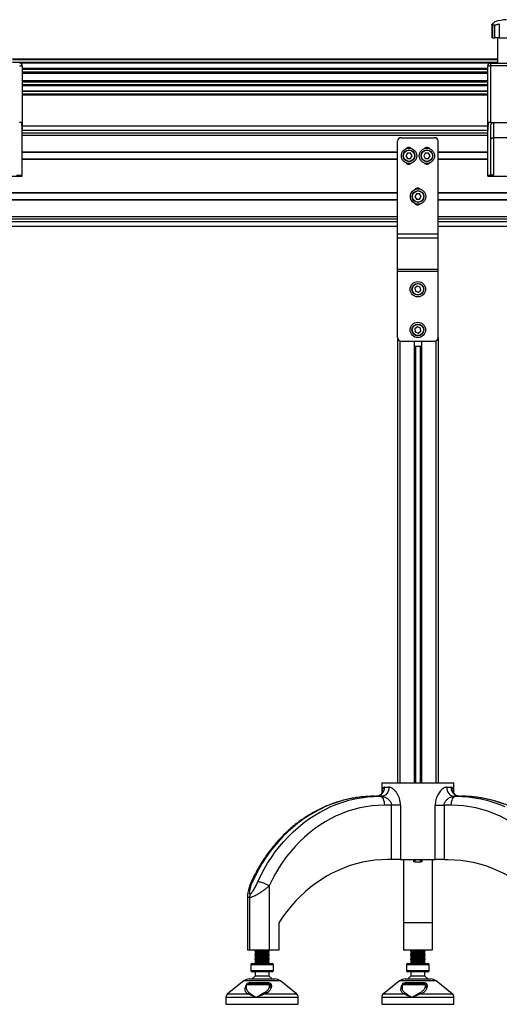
# Model space of a CAD drawing. Header units: millimetres. Extents: x 0 to 420, y 0 to 297.
# Tile 34 of 39: x 328 to 354, y 193 to 247. Entities that reach past the tile are written whole.
import ezdxf

# ---------------------------------------------------------------- set-up
doc = ezdxf.new("R2010")
doc.units = ezdxf.units.MM

msp = doc.modelspace()

# ---------------------------------------------------------------- linework, layer by layer
at = {"color": 7, "linetype": 'Continuous', "lineweight": 25}
for p, q in [((353.87218, 247.08979), (353.87218, 246.36829)), ((354.29221, 247.13442), (354.29221, 246.36829)), ((354.05191, 247.06685), (353.91948, 247.06685)), ((353.91948, 247.06685), (353.91948, 246.36829)), ((354.05191, 246.36829), (354.05191, 247.06685)), ((353.91948, 246.36829), (353.87218, 246.36829)), ((353.91948, 246.36829), (354.05191, 246.36829)), ((354.29221, 246.36829), (354.05191, 246.36829)), ((354.19635, 246.36829), (354.19635, 244.96829)), ((354.29221, 246.36829), (355.26465, 246.36829)), ((354.19635, 245.19329), (327.36051, 245.19329)), ((354.19635, 245.14329), (327.36051, 245.14329)), ((354.19635, 244.99329), (327.36051, 244.99329)), ((353.79119, 244.96779), (327.76567, 244.96779)), ((353.80343, 244.96829), (353.80343, 244.81829)), ((353.80343, 244.96829), (355.75343, 244.96829)), ((327.75343, 244.81829), (327.90343, 244.81829)), ((327.90343, 244.81829), (327.90343, 241.25464)), ((353.65343, 244.67328), (327.90343, 244.67328)), ((353.65343, 244.61527), (327.90343, 244.61527)), ((353.65343, 244.46584), (327.90343, 244.46584)), ((353.65343, 244.39829), (327.90343, 244.39829)), ((353.65343, 241.25464), (353.65343, 244.81829)), ((353.65343, 244.81829), (353.80343, 244.81829)), ((353.80343, 244.81829), (353.80343, 241.6788)), ((355.75343, 244.81829), (353.80343, 244.81829)), ((353.65343, 243.98829), (327.90343, 243.98829)), ((353.65343, 243.92074), (327.90343, 243.92074)), ((353.65343, 243.77131), (327.90343, 243.77131)), ((353.65343, 243.7133), (327.90343, 243.7133)), ((353.65343, 243.41879), (327.90343, 243.41879)), ((353.65343, 243.39329), (327.90343, 243.39329)), ((353.65343, 243.24329), (327.90343, 243.24329)), ((353.65343, 243.19329), (327.90343, 243.19329)), ((327.86523, 241.6788), (327.75343, 241.6788)), ((353.80343, 241.6788), (353.69163, 241.6788)), ((353.80343, 241.6788), (355.75343, 241.6788)), ((353.97843, 241.6788), (353.97843, 240.8454)), ((353.65343, 241.48329), (327.90343, 241.48329)), ((327.90343, 238.76829), (327.90343, 241.25464)), ((353.65343, 241.24329), (327.90343, 241.24329)), ((353.65343, 241.09329), (327.90343, 241.09329)), ((353.65343, 238.76829), (353.65343, 241.25464)), ((353.82843, 238.77151), (353.82843, 241.5288)), ((353.65343, 240.96829), (327.90343, 240.96829)), ((348.65968, 235.53042), (348.65968, 240.64329)), ((348.85968, 240.84329), (350.70968, 240.84329)), ((350.90968, 235.53042), (350.90968, 240.64329)), ((355.57843, 240.8454), (353.97843, 240.8454)), ((353.97843, 240.8454), (353.97843, 238.76829)), ((348.65968, 240.05079), (327.90343, 240.05079)), ((348.65968, 240.02829), (327.90343, 240.02829)), ((353.65343, 240.05079), (350.90968, 240.05079)), ((353.65343, 240.02829), (350.90968, 240.02829)), ((348.65968, 239.65829), (327.90343, 239.65829)), ((348.65968, 239.63579), (327.90343, 239.63579)), ((348.65968, 239.63579), (327.90343, 239.63579)), ((349.21058, 239.99329), (349.12397, 239.84329)), ((349.12397, 239.84329), (349.21058, 239.69329)), ((349.38378, 239.99329), (349.21058, 239.99329)), ((349.21058, 239.69329), (349.38378, 239.69329)), ((349.47038, 239.84329), (349.38378, 239.99329)), ((349.38378, 239.69329), (349.47038, 239.84329)), ((350.19808, 239.99329), (350.11147, 239.84329)), ((350.11147, 239.84329), (350.19808, 239.69329)), ((350.37128, 239.99329), (350.19808, 239.99329)), ((350.19808, 239.69329), (350.37128, 239.69329)), ((350.45788, 239.84329), (350.37128, 239.99329)), ((350.37128, 239.69329), (350.45788, 239.84329)), ((353.65343, 239.65829), (350.90968, 239.65829)), ((353.65343, 239.63579), (350.90968, 239.63579)), ((353.65343, 239.63579), (350.90968, 239.63579)), ((325.65343, 238.71829), (327.90343, 238.71829)), ((327.57843, 238.76829), (327.90343, 238.76829)), ((327.90343, 238.71829), (327.90343, 238.76829)), ((353.65343, 238.76829), (353.97843, 238.76829)), ((353.65343, 238.71829), (353.65343, 238.76829)), ((353.65343, 238.71829), (355.90343, 238.71829)), ((348.65968, 237.80079), (304.90968, 237.80079)), ((348.65968, 237.77829), (304.90968, 237.77829)), ((348.65968, 237.40829), (304.90968, 237.40829)), ((348.65968, 237.38579), (304.90968, 237.38579)), ((349.71058, 237.74329), (349.62397, 237.59329)), ((349.62397, 237.59329), (349.71058, 237.44329)), ((349.88378, 237.74329), (349.71058, 237.74329)), ((349.71058, 237.44329), (349.88378, 237.44329)), ((349.97038, 237.59329), (349.88378, 237.74329)), ((349.88378, 237.44329), (349.97038, 237.59329)), ((359.77843, 237.80079), (350.90968, 237.80079)), ((357.33622, 237.77829), (350.90968, 237.77829)), ((357.33622, 237.40829), (350.90968, 237.40829)), ((359.77843, 237.38579), (350.90968, 237.38579)), ((348.65968, 236.46829), (304.90968, 236.46829)), ((348.65968, 236.34329), (304.90968, 236.34329)), ((348.65968, 236.19329), (304.90968, 236.19329)), ((359.77843, 236.46829), (350.90968, 236.46829)), ((359.77843, 236.34329), (350.90968, 236.34329)), ((359.77843, 236.19329), (350.90968, 236.19329)), ((304.90968, 235.95329), (348.65968, 235.95329)), ((350.90968, 235.95329), (359.77843, 235.95329)), ((348.65968, 235.53042), (350.90968, 235.53042)), ((348.65968, 235.31829), (348.65968, 235.53042)), ((348.65968, 235.31829), (350.90968, 235.31829)), ((348.65968, 233.57509), (348.65968, 235.31829)), ((350.90968, 235.31829), (350.90968, 235.53042)), ((350.90968, 233.57509), (350.90968, 235.31829)), ((348.65968, 233.57509), (350.90968, 233.57509)), ((348.65968, 233.46903), (348.65968, 233.57509)), ((350.90968, 233.46903), (350.90968, 233.57509)), ((348.65968, 233.46903), (350.90968, 233.46903)), ((348.65968, 229.79329), (348.65968, 233.46903)), ((350.90968, 229.79329), (350.90968, 233.46903)), ((349.75541, 232.63901), (349.6222, 232.5283)), ((349.6222, 232.5283), (349.65147, 232.35759)), ((349.91789, 232.579), (349.75541, 232.63901)), ((349.81395, 232.29758), (349.94716, 232.40828)), ((349.94716, 232.40828), (349.91789, 232.579)), ((349.65147, 232.35759), (349.81395, 232.29758)), ((349.76605, 230.39049), (349.62623, 230.28826)), ((349.62623, 230.28826), (349.64487, 230.11606)), ((349.92449, 230.32053), (349.76605, 230.39049)), ((349.94312, 230.14833), (349.92449, 230.32053)), ((348.65968, 229.79329), (348.65968, 205.19479)), ((349.64487, 230.11606), (349.80331, 230.04609)), ((349.80331, 230.04609), (349.94312, 230.14833)), ((350.90968, 229.79329), (350.90968, 205.19479)), ((348.78468, 229.60789), (348.78468, 205.19479)), ((348.85968, 229.59329), (350.70968, 229.59329)), ((349.57718, 229.59329), (349.57718, 205.19479)), ((349.57718, 229.31829), (349.99218, 229.31829)), ((349.63138, 229.31829), (349.63138, 205.19479)), ((349.66008, 229.31829), (349.66008, 205.19479)), ((349.90927, 229.31829), (349.90927, 205.19479)), ((349.93798, 229.31829), (349.93798, 205.19479)), ((349.99218, 229.59329), (349.99218, 205.19479)), ((350.78468, 229.60789), (350.78468, 205.19479)), ((347.78468, 205.19479), (347.78468, 204.60446)), ((347.78468, 205.19479), (351.78468, 205.19479)), ((351.78468, 204.60416), (351.78468, 205.19479)), ((347.94514, 204.94479), (348.18514, 204.94479)), ((351.38421, 204.94479), (351.62421, 204.94479)), ((347.38301, 204.44479), (347.68301, 204.44479)), ((347.68301, 204.44479), (347.78526, 204.44479)), ((351.7841, 204.44479), (351.88634, 204.44479)), ((351.88634, 204.44479), (352.18634, 204.44479)), ((348.33535, 203.94479), (347.93301, 203.94479)), ((348.33535, 200.94479), (348.33535, 203.94479)), ((348.82522, 203.94479), (348.33535, 203.94479)), ((348.82522, 203.94479), (348.82522, 200.94479)), ((350.74414, 200.94479), (350.74414, 203.94479)), ((350.74414, 203.94479), (351.234, 203.94479)), ((351.234, 203.94479), (351.234, 200.94479)), ((351.63634, 203.94479), (351.234, 203.94479)), ((348.33535, 200.94479), (348.10622, 200.94479)), ((348.82522, 200.94479), (348.33535, 200.94479)), ((348.82522, 200.94479), (350.74414, 200.94479)), ((348.98468, 200.94479), (348.98468, 197.44479)), ((349.65968, 200.94479), (349.65968, 200.88433)), ((349.90968, 200.88433), (349.90968, 200.94479)), ((350.58468, 200.94479), (350.58468, 197.44479)), ((351.234, 200.94479), (350.74414, 200.94479)), ((351.234, 200.94479), (351.46314, 200.94479)), ((341.56773, 199.48721), (341.56773, 195.94479)), ((340.36773, 198.94125), (340.36773, 195.94479)), ((340.47491, 198.84625), (340.47491, 195.94479)), ((342.08734, 197.44479), (342.08734, 195.94479)), ((350.58468, 197.44479), (348.98468, 197.44479)), ((348.98468, 197.44479), (348.98468, 195.94479)), ((350.58468, 197.44479), (350.58468, 195.94479)), ((340.47491, 195.94479), (340.36773, 195.94479)), ((341.56773, 195.94479), (340.47491, 195.94479)), ((340.76773, 195.94479), (340.83641, 195.91979)), ((340.83641, 195.91979), (340.76773, 195.89479)), ((340.83641, 195.91979), (341.49451, 195.91979)), ((341.49451, 195.91979), (341.49904, 195.91979)), ((341.49904, 195.91979), (341.56773, 195.94479)), ((341.56773, 195.89479), (341.49904, 195.91979)), ((342.08734, 195.94479), (341.56773, 195.94479)), ((350.58468, 195.94479), (348.98468, 195.94479)), ((349.38468, 195.94479), (349.45337, 195.91979)), ((349.45337, 195.91979), (349.38468, 195.89479)), ((349.45337, 195.91979), (350.11147, 195.91979)), ((350.11147, 195.91979), (350.11599, 195.91979)), ((350.11599, 195.91979), (350.18468, 195.94479)), ((350.18468, 195.89479), (350.11599, 195.91979)), ((340.76773, 195.89479), (340.76773, 195.88479)), ((340.76773, 195.89479), (341.56226, 195.89479)), ((340.76773, 195.88479), (340.83641, 195.85979)), ((340.76773, 195.88479), (341.56226, 195.88479)), ((340.83641, 195.85979), (340.76773, 195.83479)), ((340.76773, 195.83479), (340.76773, 195.82479)), ((340.76773, 195.83479), (341.56226, 195.83479)), ((340.76773, 195.82479), (340.83641, 195.79979)), ((340.76773, 195.82479), (341.56226, 195.82479)), ((340.83641, 195.79979), (340.76773, 195.77479)), ((340.76773, 195.77479), (340.76773, 195.76479)), ((340.76773, 195.77479), (341.56226, 195.77479)), ((340.76773, 195.76479), (340.83641, 195.73979)), ((340.76773, 195.76479), (341.56226, 195.76479)), ((340.83641, 195.73979), (340.76773, 195.71479)), ((340.76773, 195.71479), (340.76773, 195.70479)), ((340.76773, 195.71479), (341.56226, 195.71479)), ((340.76773, 195.70479), (340.83641, 195.67979)), ((340.76773, 195.70479), (341.56226, 195.70479)), ((340.83641, 195.67979), (340.76773, 195.65479)), ((340.76773, 195.65479), (340.76773, 195.64479)), ((340.76773, 195.65479), (341.56226, 195.65479)), ((340.76773, 195.64479), (340.83641, 195.61979)), ((340.76773, 195.64479), (341.56226, 195.64479)), ((340.83641, 195.61979), (340.76773, 195.59479)), ((340.76773, 195.59479), (340.76773, 195.58479)), ((340.76773, 195.59479), (341.56226, 195.59479)), ((340.76773, 195.58479), (340.83641, 195.55979)), ((340.76773, 195.58479), (341.56226, 195.58479)), ((340.83641, 195.55979), (340.76773, 195.53479)), ((340.76773, 195.53479), (340.76773, 195.52479)), ((340.76773, 195.53479), (341.56226, 195.53479)), ((340.76773, 195.52479), (340.83641, 195.49979)), ((340.76773, 195.52479), (341.56226, 195.52479)), ((340.83641, 195.49979), (340.76773, 195.47479)), ((340.76773, 195.47479), (340.76773, 195.46479)), ((340.76773, 195.47479), (341.56226, 195.47479)), ((340.76773, 195.46479), (340.83641, 195.43979)), ((340.76773, 195.46479), (341.56226, 195.46479)), ((340.83641, 195.43979), (340.76773, 195.41479)), ((340.76773, 195.41479), (340.76773, 195.40479)), ((340.76773, 195.41479), (341.56226, 195.41479)), ((340.76773, 195.40479), (340.83641, 195.37979)), ((340.76773, 195.40479), (341.56226, 195.40479)), ((340.83641, 195.37979), (340.76773, 195.35479)), ((340.83641, 195.85979), (341.49451, 195.85979)), ((340.83641, 195.79979), (341.49451, 195.79979)), ((340.83641, 195.73979), (341.49451, 195.73979)), ((340.83641, 195.67979), (341.49451, 195.67979)), ((340.83641, 195.61979), (341.49451, 195.61979)), ((340.83641, 195.55979), (341.49451, 195.55979)), ((340.83641, 195.49979), (341.49451, 195.49979)), ((340.83641, 195.43979), (341.49451, 195.43979)), ((340.83641, 195.37979), (341.49451, 195.37979)), ((341.49451, 195.85979), (341.49904, 195.85979)), ((341.49451, 195.79979), (341.49904, 195.79979)), ((341.49451, 195.73979), (341.49904, 195.73979)), ((341.49451, 195.67979), (341.49904, 195.67979)), ((341.49451, 195.61979), (341.49904, 195.61979)), ((341.49451, 195.55979), (341.49904, 195.55979)), ((341.49451, 195.49979), (341.49904, 195.49979)), ((341.49451, 195.43979), (341.49904, 195.43979)), ((341.49451, 195.37979), (341.49904, 195.37979)), ((341.49904, 195.85979), (341.56773, 195.88479)), ((341.56773, 195.83479), (341.49904, 195.85979)), ((341.49904, 195.79979), (341.56773, 195.82479)), ((341.56773, 195.77479), (341.49904, 195.79979)), ((341.49904, 195.73979), (341.56773, 195.76479)), ((341.56773, 195.71479), (341.49904, 195.73979)), ((341.49904, 195.67979), (341.56773, 195.70479)), ((341.56773, 195.65479), (341.49904, 195.67979)), ((341.49904, 195.61979), (341.56773, 195.64479)), ((341.56773, 195.59479), (341.49904, 195.61979)), ((341.49904, 195.55979), (341.56773, 195.58479)), ((341.56773, 195.53479), (341.49904, 195.55979)), ((341.49904, 195.49979), (341.56773, 195.52479)), ((341.56773, 195.47479), (341.49904, 195.49979)), ((341.49904, 195.43979), (341.56773, 195.46479)), ((341.56773, 195.41479), (341.49904, 195.43979)), ((341.49904, 195.37979), (341.56773, 195.40479)), ((341.56773, 195.35479), (341.49904, 195.37979)), ((341.56226, 195.89479), (341.56773, 195.89479)), ((341.56226, 195.88479), (341.56773, 195.88479)), ((341.56226, 195.83479), (341.56773, 195.83479)), ((341.56226, 195.82479), (341.56773, 195.82479)), ((341.56226, 195.77479), (341.56773, 195.77479)), ((341.56226, 195.76479), (341.56773, 195.76479)), ((341.56226, 195.71479), (341.56773, 195.71479)), ((341.56226, 195.70479), (341.56773, 195.70479)), ((341.56226, 195.65479), (341.56773, 195.65479)), ((341.56226, 195.64479), (341.56773, 195.64479)), ((341.56226, 195.59479), (341.56773, 195.59479)), ((341.56226, 195.58479), (341.56773, 195.58479)), ((341.56226, 195.53479), (341.56773, 195.53479)), ((341.56226, 195.52479), (341.56773, 195.52479)), ((341.56226, 195.47479), (341.56773, 195.47479)), ((341.56226, 195.46479), (341.56773, 195.46479)), ((341.56226, 195.41479), (341.56773, 195.41479)), ((341.56226, 195.40479), (341.56773, 195.40479)), ((341.56773, 195.88479), (341.56773, 195.89479)), ((341.56773, 195.82479), (341.56773, 195.83479)), ((341.56773, 195.76479), (341.56773, 195.77479)), ((341.56773, 195.70479), (341.56773, 195.71479)), ((341.56773, 195.64479), (341.56773, 195.65479)), ((341.56773, 195.58479), (341.56773, 195.59479)), ((341.56773, 195.52479), (341.56773, 195.53479)), ((341.56773, 195.46479), (341.56773, 195.47479)), ((341.56773, 195.40479), (341.56773, 195.41479)), ((349.38468, 195.89479), (349.38468, 195.88479)), ((349.38468, 195.89479), (350.17922, 195.89479)), ((349.38468, 195.88479), (349.45337, 195.85979)), ((349.38468, 195.88479), (350.17922, 195.88479)), ((349.45337, 195.85979), (349.38468, 195.83479)), ((349.38468, 195.83479), (349.38468, 195.82479)), ((349.38468, 195.83479), (350.17922, 195.83479)), ((349.38468, 195.82479), (349.45337, 195.79979)), ((349.38468, 195.82479), (350.17922, 195.82479)), ((349.45337, 195.79979), (349.38468, 195.77479)), ((349.38468, 195.77479), (349.38468, 195.76479)), ((349.38468, 195.77479), (350.17922, 195.77479)), ((349.38468, 195.76479), (349.45337, 195.73979)), ((349.38468, 195.76479), (350.17922, 195.76479)), ((349.45337, 195.73979), (349.38468, 195.71479)), ((349.38468, 195.71479), (349.38468, 195.70479)), ((349.38468, 195.71479), (350.17922, 195.71479)), ((349.38468, 195.70479), (349.45337, 195.67979)), ((349.38468, 195.70479), (350.17922, 195.70479)), ((349.45337, 195.67979), (349.38468, 195.65479)), ((349.38468, 195.65479), (349.38468, 195.64479)), ((349.38468, 195.65479), (350.17922, 195.65479)), ((349.38468, 195.64479), (349.45337, 195.61979)), ((349.38468, 195.64479), (350.17922, 195.64479)), ((349.45337, 195.61979), (349.38468, 195.59479)), ((349.38468, 195.59479), (349.38468, 195.58479)), ((349.38468, 195.59479), (350.17922, 195.59479)), ((349.38468, 195.58479), (349.45337, 195.55979)), ((349.38468, 195.58479), (350.17922, 195.58479)), ((349.45337, 195.55979), (349.38468, 195.53479)), ((349.38468, 195.53479), (349.38468, 195.52479)), ((349.38468, 195.53479), (350.17922, 195.53479)), ((349.38468, 195.52479), (349.45337, 195.49979)), ((349.38468, 195.52479), (350.17922, 195.52479)), ((349.45337, 195.49979), (349.38468, 195.47479)), ((349.38468, 195.47479), (349.38468, 195.46479)), ((349.38468, 195.47479), (350.17922, 195.47479)), ((349.38468, 195.46479), (349.45337, 195.43979)), ((349.38468, 195.46479), (350.17922, 195.46479)), ((349.45337, 195.43979), (349.38468, 195.41479)), ((349.38468, 195.41479), (349.38468, 195.40479)), ((349.38468, 195.41479), (350.17922, 195.41479)), ((349.38468, 195.40479), (349.45337, 195.37979)), ((349.38468, 195.40479), (350.17922, 195.40479)), ((349.45337, 195.37979), (349.38468, 195.35479)), ((349.45337, 195.85979), (350.11147, 195.85979)), ((349.45337, 195.79979), (350.11147, 195.79979)), ((349.45337, 195.73979), (350.11147, 195.73979)), ((349.45337, 195.67979), (350.11147, 195.67979)), ((349.45337, 195.61979), (350.11147, 195.61979)), ((349.45337, 195.55979), (350.11147, 195.55979)), ((349.45337, 195.49979), (350.11147, 195.49979)), ((349.45337, 195.43979), (350.11147, 195.43979)), ((349.45337, 195.37979), (350.11147, 195.37979)), ((350.11147, 195.85979), (350.11599, 195.85979)), ((350.11147, 195.79979), (350.11599, 195.79979)), ((350.11147, 195.73979), (350.11599, 195.73979)), ((350.11147, 195.67979), (350.11599, 195.67979)), ((350.11147, 195.61979), (350.11599, 195.61979)), ((350.11147, 195.55979), (350.11599, 195.55979)), ((350.11147, 195.49979), (350.11599, 195.49979)), ((350.11147, 195.43979), (350.11599, 195.43979)), ((350.11147, 195.37979), (350.11599, 195.37979)), ((350.11599, 195.85979), (350.18468, 195.88479)), ((350.18468, 195.83479), (350.11599, 195.85979)), ((350.11599, 195.79979), (350.18468, 195.82479)), ((350.18468, 195.77479), (350.11599, 195.79979)), ((350.11599, 195.73979), (350.18468, 195.76479)), ((350.18468, 195.71479), (350.11599, 195.73979)), ((350.11599, 195.67979), (350.18468, 195.70479)), ((350.18468, 195.65479), (350.11599, 195.67979)), ((350.11599, 195.61979), (350.18468, 195.64479)), ((350.18468, 195.59479), (350.11599, 195.61979)), ((350.11599, 195.55979), (350.18468, 195.58479)), ((350.18468, 195.53479), (350.11599, 195.55979)), ((350.11599, 195.49979), (350.18468, 195.52479)), ((350.18468, 195.47479), (350.11599, 195.49979)), ((350.11599, 195.43979), (350.18468, 195.46479)), ((350.18468, 195.41479), (350.11599, 195.43979)), ((350.11599, 195.37979), (350.18468, 195.40479)), ((350.18468, 195.35479), (350.11599, 195.37979)), ((350.17922, 195.89479), (350.18468, 195.89479)), ((350.17922, 195.88479), (350.18468, 195.88479)), ((350.17922, 195.83479), (350.18468, 195.83479)), ((350.17922, 195.82479), (350.18468, 195.82479)), ((350.17922, 195.77479), (350.18468, 195.77479)), ((350.17922, 195.76479), (350.18468, 195.76479)), ((350.17922, 195.71479), (350.18468, 195.71479)), ((350.17922, 195.70479), (350.18468, 195.70479)), ((350.17922, 195.65479), (350.18468, 195.65479)), ((350.17922, 195.64479), (350.18468, 195.64479)), ((350.17922, 195.59479), (350.18468, 195.59479)), ((350.17922, 195.58479), (350.18468, 195.58479)), ((350.17922, 195.53479), (350.18468, 195.53479)), ((350.17922, 195.52479), (350.18468, 195.52479)), ((350.17922, 195.47479), (350.18468, 195.47479)), ((350.17922, 195.46479), (350.18468, 195.46479)), ((350.17922, 195.41479), (350.18468, 195.41479)), ((350.17922, 195.40479), (350.18468, 195.40479)), ((350.18468, 195.88479), (350.18468, 195.89479)), ((350.18468, 195.82479), (350.18468, 195.83479)), ((350.18468, 195.76479), (350.18468, 195.77479)), ((350.18468, 195.70479), (350.18468, 195.71479)), ((350.18468, 195.64479), (350.18468, 195.65479)), ((350.18468, 195.58479), (350.18468, 195.59479)), ((350.18468, 195.52479), (350.18468, 195.53479)), ((350.18468, 195.46479), (350.18468, 195.47479)), ((350.18468, 195.40479), (350.18468, 195.41479)), ((340.54273, 195.11979), (340.54273, 194.81979)), ((341.79273, 195.11979), (340.54273, 195.11979)), ((340.61773, 195.19479), (341.71021, 195.19479)), ((340.76773, 195.35479), (340.76773, 195.34479)), ((340.76773, 195.35479), (341.56226, 195.35479)), ((340.76773, 195.34479), (340.83641, 195.31979)), ((340.76773, 195.34479), (341.56226, 195.34479)), ((340.83641, 195.31979), (340.76773, 195.29479)), ((340.76773, 195.29479), (340.76773, 195.28479)), ((340.76773, 195.29479), (341.56226, 195.29479)), ((340.76773, 195.28479), (340.83641, 195.25979)), ((340.76773, 195.28479), (341.56226, 195.28479)), ((340.83641, 195.25979), (340.76773, 195.23479)), ((340.76773, 195.23479), (340.76773, 195.19479)), ((340.76773, 195.23479), (341.56226, 195.23479)), ((340.83641, 195.31979), (341.49451, 195.31979)), ((340.83641, 195.25979), (341.49451, 195.25979)), ((341.49451, 195.31979), (341.49904, 195.31979)), ((341.49451, 195.25979), (341.49904, 195.25979)), ((341.49904, 195.31979), (341.56773, 195.34479)), ((341.56773, 195.29479), (341.49904, 195.31979)), ((341.49904, 195.25979), (341.56773, 195.28479)), ((341.56773, 195.23479), (341.49904, 195.25979)), ((341.56226, 195.35479), (341.56773, 195.35479)), ((341.56226, 195.34479), (341.56773, 195.34479)), ((341.56226, 195.29479), (341.56773, 195.29479)), ((341.56226, 195.28479), (341.56773, 195.28479)), ((341.56226, 195.23479), (341.56773, 195.23479)), ((341.56773, 195.34479), (341.56773, 195.35479)), ((341.56773, 195.28479), (341.56773, 195.29479)), ((341.56773, 195.19479), (341.56773, 195.23479)), ((341.71021, 195.19479), (341.71773, 195.19479)), ((341.79273, 194.81979), (341.79273, 195.11979)), ((349.15968, 195.11979), (349.15968, 194.81979)), ((350.40968, 195.11979), (349.15968, 195.11979)), ((349.23468, 195.19479), (350.32717, 195.19479)), ((349.38468, 195.35479), (349.38468, 195.34479)), ((349.38468, 195.35479), (350.17922, 195.35479)), ((349.38468, 195.34479), (349.45337, 195.31979)), ((349.38468, 195.34479), (350.17922, 195.34479)), ((349.45337, 195.31979), (349.38468, 195.29479)), ((349.38468, 195.29479), (349.38468, 195.28479)), ((349.38468, 195.29479), (350.17922, 195.29479)), ((349.38468, 195.28479), (349.45337, 195.25979)), ((349.38468, 195.28479), (350.17922, 195.28479)), ((349.45337, 195.25979), (349.38468, 195.23479)), ((349.38468, 195.23479), (349.38468, 195.19479)), ((349.38468, 195.23479), (350.17922, 195.23479)), ((349.45337, 195.31979), (350.11147, 195.31979)), ((349.45337, 195.25979), (350.11147, 195.25979)), ((350.11147, 195.31979), (350.11599, 195.31979)), ((350.11147, 195.25979), (350.11599, 195.25979)), ((350.11599, 195.31979), (350.18468, 195.34479)), ((350.18468, 195.29479), (350.11599, 195.31979)), ((350.11599, 195.25979), (350.18468, 195.28479)), ((350.18468, 195.23479), (350.11599, 195.25979)), ((350.17922, 195.35479), (350.18468, 195.35479)), ((350.17922, 195.34479), (350.18468, 195.34479)), ((350.17922, 195.29479), (350.18468, 195.29479)), ((350.17922, 195.28479), (350.18468, 195.28479)), ((350.17922, 195.23479), (350.18468, 195.23479)), ((350.18468, 195.34479), (350.18468, 195.35479)), ((350.18468, 195.28479), (350.18468, 195.29479)), ((350.18468, 195.19479), (350.18468, 195.23479)), ((350.32717, 195.19479), (350.33468, 195.19479)), ((350.40968, 194.81979), (350.40968, 195.11979)), ((340.46812, 194.34479), (341.85778, 194.34479)), ((340.54273, 194.81979), (341.79273, 194.81979)), ((341.71773, 194.74479), (340.61773, 194.74479)), ((340.78023, 194.49479), (340.61773, 194.34479)), ((340.78023, 194.74479), (340.78023, 194.49479)), ((341.55523, 194.49479), (340.78023, 194.49479)), ((341.55523, 194.49479), (341.55523, 194.74479)), ((341.71773, 194.34479), (341.55523, 194.49479)), ((341.85778, 194.34479), (341.86734, 194.34479)), ((349.08507, 194.34479), (350.47473, 194.34479)), ((349.15968, 194.81979), (350.40968, 194.81979)), ((350.33468, 194.74479), (349.23468, 194.74479)), ((349.39718, 194.49479), (349.23468, 194.34479)), ((349.39718, 194.74479), (349.39718, 194.49479)), ((350.17218, 194.49479), (349.39718, 194.49479)), ((350.17218, 194.49479), (350.17218, 194.74479)), ((350.33468, 194.34479), (350.17218, 194.49479)), ((350.47473, 194.34479), (350.48429, 194.34479)), ((340.15577, 194.23523), (339.26155, 193.51985)), ((342.16586, 194.23523), (340.15577, 194.23523)), ((340.24453, 193.85929), (340.26609, 193.94171)), ((340.26609, 193.94171), (340.29536, 194.00591)), ((340.29536, 194.01979), (340.29536, 193.85467)), ((341.58649, 194.01979), (340.29536, 194.01979)), ((340.39536, 194.11979), (341.48785, 194.11979)), ((340.48875, 194.14171), (341.51683, 194.14171)), ((341.48785, 194.11979), (341.53615, 194.11979)), ((341.58649, 193.93738), (341.58649, 194.01979)), ((341.58649, 193.93738), (341.60612, 194.01979)), ((341.60612, 194.01979), (341.58649, 194.01979)), ((341.68148, 193.94171), (341.66419, 193.85929)), ((342.17968, 194.23523), (342.16586, 194.23523)), ((343.0739, 193.51985), (342.17968, 194.23523)), ((348.77272, 194.23523), (347.8785, 193.51985)), ((350.78281, 194.23523), (348.77272, 194.23523)), ((348.86148, 193.85929), (348.88304, 193.94171)), ((348.88304, 193.94171), (348.91232, 194.00591)), ((348.91232, 194.01979), (348.91232, 193.85467)), ((350.20344, 194.01979), (348.91232, 194.01979)), ((349.01232, 194.11979), (350.10481, 194.11979)), ((349.1057, 194.14171), (350.13379, 194.14171)), ((350.10481, 194.11979), (350.1531, 194.11979)), ((350.20344, 193.93738), (350.20344, 194.01979)), ((350.20344, 193.93738), (350.22307, 194.01979)), ((350.22307, 194.01979), (350.20344, 194.01979)), ((350.29843, 193.94171), (350.28115, 193.85929)), ((350.79664, 194.23523), (350.78281, 194.23523)), ((351.69085, 193.51985), (350.79664, 194.23523)), ((339.16773, 193.32464), (339.16773, 192.94479)), ((340.8383, 193.32464), (339.16773, 193.32464)), ((339.26155, 193.51985), (340.37953, 193.51985)), ((343.16773, 193.32464), (340.8383, 193.32464)), ((341.34923, 193.51985), (343.0739, 193.51985)), ((343.16773, 192.94479), (343.16773, 193.32464)), ((347.78468, 193.32464), (347.78468, 192.94479)), ((349.45525, 193.32464), (347.78468, 193.32464)), ((347.8785, 193.51985), (348.99648, 193.51985)), ((351.78468, 193.32464), (349.45525, 193.32464)), ((349.96618, 193.51985), (351.69085, 193.51985)), ((351.78468, 192.94479), (351.78468, 193.32464)), ((339.16773, 192.94479), (343.14041, 192.94479)), ((343.14041, 192.94479), (343.16773, 192.94479)), ((347.78468, 192.94479), (351.75736, 192.94479)), ((351.75736, 192.94479), (351.78468, 192.94479))]:
    msp.add_line(p, q, dxfattribs=at)
at = {"color": 7, "linetype": 'Continuous', "lineweight": 25, "flags": 128}
for points in [[(348.18514, 204.94479), (348.17746, 204.84725), (348.1547, 204.75345), (348.11775, 204.66701), (348.06802, 204.59124), (348.00742, 204.52906), (347.93829, 204.48285), (347.86327, 204.4544), (347.78526, 204.44479)], [(351.38421, 204.94479), (351.3919, 204.84725), (351.41465, 204.75345), (351.45161, 204.66701), (351.50134, 204.59124), (351.56193, 204.52906), (351.63107, 204.48285), (351.70608, 204.4544), (351.7841, 204.44479)], [(347.38301, 204.44479), (347.03736, 204.43572), (346.69242, 204.40854), (346.34891, 204.36329), (346.00753, 204.30008), (345.66899, 204.21903), (345.33398, 204.12031), (345.00321, 204.00413), (344.67734, 203.87072), (344.35706, 203.72035), (344.04302, 203.55335), (343.73588, 203.37005), (343.43626, 203.17083), (343.14478, 202.95611), (342.86206, 202.72632), (342.58866, 202.48195), (342.32515, 202.22349), (342.07208, 201.95147), (341.82997, 201.66647), (341.59932, 201.36906), (341.38061, 201.05987), (341.17428, 200.73952), (340.98076, 200.40869), (340.80046, 200.06805), (340.63374, 199.7183)], [(340.93374, 199.7183), (341.10046, 200.06805), (341.28076, 200.40869), (341.47428, 200.73952), (341.68061, 201.05987), (341.89932, 201.36906), (342.12997, 201.66647), (342.37208, 201.95147), (342.62515, 202.22349), (342.88866, 202.48195), (343.16206, 202.72632), (343.44478, 202.95611), (343.73626, 203.17083), (344.03588, 203.37005), (344.34302, 203.55335), (344.65706, 203.72035), (344.97734, 203.87072), (345.30321, 204.00413), (345.63398, 204.12031), (345.96899, 204.21903), (346.30753, 204.30008), (346.64891, 204.36329), (346.99242, 204.40854), (347.33736, 204.43572), (347.68301, 204.44479)], [(347.68301, 204.44479), (347.73179, 204.43518), (347.77868, 204.40673), (347.82191, 204.36053), (347.85979, 204.29835), (347.89088, 204.22258), (347.91398, 204.13613), (347.92821, 204.04234), (347.93301, 203.94479)], [(351.63634, 203.94479), (351.64115, 204.04234), (351.65537, 204.13613), (351.67848, 204.22258), (351.70957, 204.29835), (351.74745, 204.36053), (351.79067, 204.40673), (351.83757, 204.43518), (351.88634, 204.44479)], [(351.88634, 204.44479), (352.232, 204.43572), (352.57694, 204.40854), (352.92045, 204.36329), (353.26183, 204.30008), (353.60037, 204.21903), (353.93537, 204.12031), (354.26615, 204.00413), (354.59202, 203.87072)], [(354.56615, 204.00413), (354.23537, 204.12031), (353.90037, 204.21903), (353.56183, 204.30008), (353.22045, 204.36329), (352.87694, 204.40854), (352.532, 204.43572), (352.18634, 204.44479)], [(347.93301, 203.94479), (347.59286, 203.93548), (347.25348, 203.90757), (346.91562, 203.86111), (346.58005, 203.79623), (346.24751, 203.71305), (345.91877, 203.61177), (345.59455, 203.49261), (345.27558, 203.35585), (344.96259, 203.20179), (344.65627, 203.03077), (344.35731, 202.84319), (344.06639, 202.63946), (343.78415, 202.42003), (343.51124, 202.18541), (343.24826, 201.93612), (342.9958, 201.67272), (342.75445, 201.39581), (342.52472, 201.10599), (342.30715, 200.80393), (342.10222, 200.49031), (341.91039, 200.16582), (341.73209, 199.83121), (341.56773, 199.48721)], [(358.00163, 199.48721), (357.83727, 199.83121), (357.65897, 200.16582), (357.46714, 200.49031), (357.26221, 200.80393), (357.04464, 201.10599), (356.81491, 201.39581), (356.57355, 201.67272), (356.3211, 201.93612), (356.05812, 202.18541), (355.78521, 202.42003), (355.50297, 202.63946), (355.21205, 202.84319), (354.91309, 203.03077), (354.60677, 203.20179), (354.29378, 203.35585), (353.97481, 203.49261), (353.65059, 203.61177), (353.32184, 203.71305), (352.98931, 203.79623), (352.65374, 203.86111), (352.31588, 203.90757), (351.97649, 203.93548), (351.63634, 203.94479)], [(348.10622, 200.94479), (347.75685, 200.93538), (347.40825, 200.90717), (347.06116, 200.86021), (346.71635, 200.79461), (346.37457, 200.71052), (346.03655, 200.60812), (345.70303, 200.48762), (345.37475, 200.3493), (345.05241, 200.19344), (344.73671, 200.0204), (344.42834, 199.83055), (344.12798, 199.6243), (343.83628, 199.40209), (343.55386, 199.16443), (343.28136, 198.91181), (343.01935, 198.64479), (342.76841, 198.36396), (342.52909, 198.06991), (342.3019, 197.7633), (342.08734, 197.44479)], [(351.46314, 200.94479), (351.8125, 200.93538), (352.16111, 200.90717), (352.50819, 200.86021), (352.853, 200.79461), (353.19479, 200.71052), (353.53281, 200.60812), (353.86632, 200.48762), (354.19461, 200.3493), (354.51695, 200.19344), (354.83265, 200.0204), (355.14101, 199.83055), (355.44138, 199.6243), (355.73308, 199.40209), (356.01549, 199.16443), (356.288, 198.91181), (356.55001, 198.64479), (356.80095, 198.36396), (357.04027, 198.06991), (357.26746, 197.7633), (357.48202, 197.44479)]]:
    msp.add_lwpolyline(points, dxfattribs=at)
at = {"color": 7, "linetype": 'Continuous', "lineweight": 25}
for centre, radius in [((349.29718, 239.84329), 0.425), ((349.29718, 239.84329), 0.325), ((349.29718, 239.84329), 0.31), ((350.28468, 239.84329), 0.425), ((350.28468, 239.84329), 0.325), ((350.28468, 239.84329), 0.31), ((349.79718, 237.59329), 0.425), ((349.79718, 237.59329), 0.325), ((349.79718, 237.59329), 0.31), ((349.78468, 232.46829), 0.425), ((349.78468, 232.46829), 0.325), ((349.78468, 232.46829), 0.31), ((349.78468, 230.21829), 0.425), ((349.78468, 230.21829), 0.325), ((349.78468, 230.21829), 0.31)]:
    msp.add_circle(centre, radius, dxfattribs=at)
for centre, radius, start, end in [((354.77843, 245.11829), 2.25, 92.232359, 108.829134), ((327.75343, 244.81829), 0.15, 0, 90), ((353.80343, 244.81829), 0.15, 90, 180), ((348.85968, 240.64329), 0.2, 90, 180), ((350.70968, 240.64329), 0.2, 0, 90), ((349.28468, 240.09329), 0.2125, 46.053839, 139.670971), ((350.28468, 240.09329), 0.2125, 43.37455, 136.62545), ((349.28468, 239.59329), 0.2125, 220.329029, 313.946161), ((350.28468, 239.59329), 0.2125, 223.37459, 316.62541), ((349.78468, 237.84329), 0.2125, 46.053838, 139.670972), ((349.78468, 237.34329), 0.2125, 220.329028, 313.946162), ((348.85968, 229.79329), 0.2, 180, 270), ((350.70968, 229.79329), 0.2, 270, 0), ((347.46433, 204.92554), 0.4812, 272.493238, 2.293087), ((352.10503, 204.92554), 0.4812, 177.706913, 267.506762), ((340.61689, 199.65179), 0.06861, 75.783921, 143.054685), ((340.72964, 198.17319), 1.55853, 57.4701, 82.475186), ((341.04241, 198.84699), 0.56751, 160.258941, 180.075014), ((340.61773, 195.11979), 0.075, 90, 180), ((341.71773, 195.11979), 0.075, 0, 90), ((349.23468, 195.11979), 0.075, 90, 180), ((350.33468, 195.11979), 0.075, 0, 90), ((340.46812, 193.84479), 0.5, 90, 128.659808), ((340.61773, 194.81979), 0.075, 180, 270), ((341.71773, 194.81979), 0.075, 270, 0), ((341.86734, 193.84479), 0.5, 51.340192, 90), ((349.08507, 193.84479), 0.5, 90, 128.659808), ((349.23468, 194.81979), 0.075, 180, 270), ((350.33468, 194.81979), 0.075, 270, 0), ((350.48429, 193.84479), 0.5, 51.340192, 90), ((340.22531, 193.93976), 0.08273, 283.431665, 327.862419), ((340.24077, 194.02944), 0.09132, 286.0946, 306.715472), ((340.39536, 194.01979), 0.1, 90, 180), ((340.44819, 194.16809), 0.04839, 273.540628, 326.961215), ((341.48717, 194.02047), 0.09932, 359.608744, 89.603326), ((341.54439, 194.14653), 0.02797, 189.92143, 252.878742), ((341.68347, 193.95618), 0.09879, 190.972481, 258.746833), ((341.70292, 194.0378), 0.09846, 190.539946, 257.422841), ((348.84226, 193.93976), 0.08273, 283.431665, 327.862419), ((348.85773, 194.02944), 0.09132, 286.0946, 306.715472), ((349.01232, 194.01979), 0.1, 90, 180), ((349.06514, 194.16809), 0.04839, 273.540628, 326.961215), ((350.10412, 194.02047), 0.09932, 359.608744, 89.603326), ((350.16134, 194.14653), 0.02797, 189.92143, 252.878742), ((350.30042, 193.95618), 0.09879, 190.972481, 258.746833), ((350.31987, 194.0378), 0.09846, 190.539946, 257.422841), ((339.41773, 193.32464), 0.25, 128.659808, 180), ((340.30537, 193.62731), 0.13056, 304.610289, 346.999276), ((341.46466, 193.64606), 0.17103, 196.340147, 227.553122), ((342.91773, 193.32464), 0.25, 0, 51.340192), ((348.03468, 193.32464), 0.25, 128.659808, 180), ((348.92232, 193.62731), 0.13056, 304.610289, 346.999276), ((350.08161, 193.64606), 0.17103, 196.340147, 227.553122), ((351.53468, 193.32464), 0.25, 0, 51.340192)]:
    msp.add_arc(centre, radius, start, end, dxfattribs=at)
for points, knots in [([(353.91948, 247.06685), (353.90743, 247.06776), (353.88335, 247.06959), (353.86997, 247.08363), (353.8738, 247.1051), (353.89456, 247.12406), (353.9059, 247.13442)], [0, 0, 0, 0, 0.2331432, 0.46598224, 0.70829004, 1, 1, 1, 1]), ([(354.05245, 247.24755), (354.05168, 247.24697), (354.04999, 247.2457), (354.02763, 247.22886), (353.99065, 247.20067), (353.94831, 247.16794), (353.91715, 247.14332), (353.9059, 247.13442)], [0, 0, 0, 0, 0.19223781, 0.42286837, 0.64450032, 0.87162104, 1, 1, 1, 1]), ([(354.29221, 247.13442), (354.27137, 247.12432), (354.22964, 247.10408), (354.15667, 247.08089), (354.09479, 247.06852), (354.06381, 247.06731), (354.05191, 247.06685)], [0, 0, 0, 0, 0.28482414, 0.57045716, 0.83508046, 1, 1, 1, 1]), ([(327.90343, 241.25464), (327.89916, 241.35136), (327.89296, 241.49209), (327.87184, 241.63432), (327.86523, 241.6788)], [0, 0, 0, 0, 0.68726798, 1, 1, 1, 1]), ([(353.69163, 241.6788), (353.67779, 241.58117), (353.65764, 241.43887), (353.65443, 241.29865), (353.65343, 241.25464)], [0, 0, 0, 0, 0.68614256, 1, 1, 1, 1]), ([(353.82843, 241.5288), (353.83012, 241.54587), (353.83351, 241.58), (353.86009, 241.62553), (353.89909, 241.65941), (353.94108, 241.67651), (353.96818, 241.67817), (353.97843, 241.6788)], [0, 0, 0, 0, 0.21993775, 0.43998911, 0.65706839, 0.87031767, 1, 1, 1, 1]), ([(353.82843, 240.72668), (353.82843, 240.72679), (353.82844, 240.73847), (353.83358, 240.76462), (353.85725, 240.80023), (353.89481, 240.82688), (353.9359, 240.84249), (353.96424, 240.84443), (353.97843, 240.8454)], [0, 0, 0, 0, 0.00207961, 0.21400299, 0.4760039, 0.68406806, 0.84175461, 1, 1, 1, 1]), ([(353.97843, 238.76829), (353.96157, 238.76829), (353.92784, 238.76829), (353.88289, 238.76838), (353.84897, 238.76889), (353.83099, 238.76995), (353.82916, 238.77106), (353.82843, 238.77151)], [0, 0, 0, 0, 0.21465102, 0.42930248, 0.64393626, 0.85850128, 1, 1, 1, 1]), ([(347.80409, 204.64153), (347.80422, 204.64197), (347.80471, 204.64379), (347.8011, 204.63314), (347.78973, 204.61079), (347.76649, 204.57626), (347.72697, 204.53421), (347.67068, 204.4929), (347.60269, 204.46193), (347.53722, 204.44588), (347.49977, 204.4461), (347.48558, 204.44619)], [0, 0, 0, 0, 0.03198594, 0.13168047, 0.23241319, 0.33942304, 0.46869552, 0.60569161, 0.76024208, 0.90909094, 1, 1, 1, 1]), ([(347.94514, 204.94479), (347.93044, 204.94274), (347.90052, 204.93857), (347.86199, 204.90283), (347.82969, 204.84052), (347.80782, 204.74819), (347.79714, 204.67258), (347.7946, 204.62662), (347.79428, 204.62092)], [0, 0, 0, 0, 0.16321735, 0.33220522, 0.54366947, 0.76365448, 0.97071234, 1, 1, 1, 1]), ([(348.82522, 203.94479), (348.8215, 204.01744), (348.81475, 204.14924), (348.76594, 204.3328), (348.70281, 204.48836), (348.62394, 204.62568), (348.53857, 204.73832), (348.44833, 204.8283), (348.36386, 204.89019), (348.2854, 204.92793), (348.22768, 204.94316), (348.19525, 204.9444), (348.18514, 204.94479)], [0, 0, 0, 0, 0.15030622, 0.27266145, 0.39501504, 0.50624443, 0.61739973, 0.71514522, 0.81277108, 0.88914054, 0.96546031, 1, 1, 1, 1]), ([(351.38421, 204.94479), (351.36025, 204.94274), (351.31148, 204.93856), (351.22692, 204.90287), (351.13403, 204.84029), (351.04018, 204.74902), (350.95499, 204.63937), (350.88286, 204.51859), (350.82358, 204.38705), (350.77933, 204.24733), (350.74981, 204.09874), (350.74604, 203.99646), (350.74414, 203.94479)], [0, 0, 0, 0, 0.080770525, 0.164396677, 0.269042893, 0.37790573, 0.480371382, 0.585251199, 0.685784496, 0.788194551, 0.893016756, 1, 1, 1, 1]), ([(351.77549, 204.62029), (351.77547, 204.62071), (351.77319, 204.66585), (351.76345, 204.73641), (351.74312, 204.82825), (351.71581, 204.88961), (351.68203, 204.92794), (351.65145, 204.94313), (351.63064, 204.9444), (351.62421, 204.94479)], [0, 0, 0, 0, 0.00210409, 0.22897525, 0.42296241, 0.62269052, 0.77444943, 0.93039787, 1, 1, 1, 1]), ([(352.08103, 204.44632), (352.07118, 204.44606), (352.03897, 204.4452), (351.97846, 204.45843), (351.90921, 204.48683), (351.84994, 204.52743), (351.80769, 204.57026), (351.78184, 204.60703), (351.76924, 204.63103), (351.76483, 204.64309), (351.76515, 204.64202), (351.76526, 204.64168)], [0, 0, 0, 0, 0.06371161, 0.20838283, 0.36166097, 0.50802446, 0.64535489, 0.75394487, 0.85559941, 0.95387643, 1, 1, 1, 1]), ([(347.38301, 204.44479), (347.32364, 204.44432), (347.1557, 204.44298), (346.8794, 204.42839), (346.55488, 204.39627), (346.23186, 204.34823), (345.91092, 204.28463), (345.59262, 204.20551), (345.27754, 204.11103), (344.96623, 204.00135), (344.65924, 203.87666), (344.35712, 203.73716), (344.06041, 203.58312), (343.76965, 203.41478), (343.48536, 203.23245), (343.20806, 203.03646), (342.93825, 202.82713), (342.67641, 202.60486), (342.42304, 202.37003), (342.17858, 202.12307), (341.94349, 201.86441), (341.7182, 201.59453), (341.50311, 201.31391), (341.29862, 201.02307), (341.1051, 200.72252), (340.92288, 200.41283), (340.75538, 200.10001), (340.63737, 199.85841), (340.57587, 199.72337), (340.562, 199.69291)], [0, 0, 0, 0, 0.021126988, 0.059753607, 0.098382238, 0.137014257, 0.175653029, 0.214301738, 0.252963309, 0.291640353, 0.330335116, 0.369049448, 0.40778478, 0.446542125, 0.485322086, 0.524124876, 0.562950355, 0.601798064, 0.640667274, 0.679557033, 0.718466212, 0.757393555, 0.796337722, 0.835297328, 0.87427098, 0.913257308, 0.952254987, 0.989230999, 1, 1, 1, 1]), ([(347.78526, 204.44479), (347.80594, 204.44342), (347.84808, 204.44061), (347.94418, 204.41205), (348.07459, 204.34631), (348.20782, 204.2378), (348.28494, 204.1309), (348.32621, 204.03741), (348.33173, 203.98154), (348.33535, 203.94479)], [0, 0, 0, 0, 0.09991646, 0.20366506, 0.41699673, 0.64706945, 0.80694781, 0.87301078, 1, 1, 1, 1]), ([(351.234, 203.94479), (351.239, 203.98884), (351.24494, 204.04122), (351.2888, 204.13888), (351.36419, 204.24083), (351.48006, 204.33306), (351.585, 204.39199), (351.68278, 204.43337), (351.74609, 204.44051), (351.7841, 204.44479)], [0, 0, 0, 0, 0.15198182, 0.1807421, 0.37188924, 0.58768861, 0.70321644, 0.8218358, 1, 1, 1, 1]), ([(359.00736, 199.69291), (358.98016, 199.75217), (358.90236, 199.92166), (358.76447, 200.19558), (358.59018, 200.51162), (358.40412, 200.81882), (358.20684, 201.11671), (357.99865, 201.40474), (357.77994, 201.68237), (357.5511, 201.94909), (357.31255, 202.20443), (357.06473, 202.4479), (356.80809, 202.67908), (356.54311, 202.89753), (356.27027, 203.10287), (355.99007, 203.29472), (355.70304, 203.47274), (355.40969, 203.6366), (355.11057, 203.78602), (354.80623, 203.92075), (354.49722, 204.04053), (354.18411, 204.14518), (353.86747, 204.23451), (353.54785, 204.30837), (353.22585, 204.36663), (352.90204, 204.40924), (352.58271, 204.43551), (352.34393, 204.44419), (352.21371, 204.44469), (352.18634, 204.44479)], [0, 0, 0, 0, 0.02098663, 0.06002289, 0.09905775, 0.13808462, 0.17710218, 0.216109, 0.25510361, 0.29408447, 0.33305002, 0.3719987, 0.41092899, 0.44983946, 0.48872882, 0.52759595, 0.56643998, 0.60526031, 0.64405667, 0.68282918, 0.72157835, 0.76030512, 0.79901085, 0.83769736, 0.87636686, 0.91502194, 0.95366551, 0.99026357, 1, 1, 1, 1]), ([(349.65968, 200.88433), (349.63671, 200.88235), (349.59079, 200.8784), (349.54761, 200.86881), (349.52999, 200.85729), (349.54144, 200.84462), (349.58071, 200.83242), (349.6435, 200.82249), (349.72211, 200.81647), (349.80706, 200.81529), (349.88888, 200.81902), (349.95911, 200.827), (350.01045, 200.83804), (350.03687, 200.85059), (350.03473, 200.86299), (350.00367, 200.87372), (349.95721, 200.88065), (349.92155, 200.88341), (349.90968, 200.88433)], [0, 0, 0, 0, 0.06419772, 0.12838117, 0.19293188, 0.25801438, 0.32340877, 0.38862829, 0.45314809, 0.51678961, 0.57991398, 0.64320509, 0.70722701, 0.77209412, 0.83745428, 0.90276581, 0.96763385, 1, 1, 1, 1]), ([(340.5625, 199.69288), (340.5596, 199.68681), (340.53294, 199.63114), (340.48958, 199.51985), (340.43555, 199.36013), (340.39703, 199.2079), (340.37551, 199.07719), (340.36728, 198.99215), (340.3683, 198.95012), (340.36851, 198.94148)], [0, 0, 0, 0, 0.02478888, 0.22771731, 0.44674421, 0.66355411, 0.83648724, 0.96635823, 1, 1, 1, 1]), ([(340.63374, 199.7183), (340.60528, 199.65085), (340.5484, 199.516), (340.50139, 199.35043), (340.47665, 199.22511), (340.46817, 199.14149), (340.47173, 199.07931), (340.48645, 199.04412), (340.5016, 199.04034), (340.50826, 199.03868)], [0, 0, 0, 0, 0.26459111, 0.5288945, 0.65139049, 0.77356044, 0.88506117, 0.94946208, 1, 1, 1, 1]), ([(341.56773, 199.48721), (341.51924, 199.44781), (341.42089, 199.3679), (341.26999, 199.25572), (341.12471, 199.15408), (340.98328, 199.06178), (340.8494, 198.98255), (340.72677, 198.91942), (340.62867, 198.87813), (340.54161, 198.85137), (340.49772, 198.848), (340.47491, 198.84625)], [0, 0, 0, 0, 0.14005904, 0.28407457, 0.39619614, 0.51064339, 0.63861476, 0.7328555, 0.83009823, 0.91166555, 1, 1, 1, 1]), ([(340.50826, 199.03868), (340.51565, 199.04001), (340.52433, 199.04157), (340.54364, 199.0531), (340.56975, 199.07539), (340.60764, 199.1205), (340.65485, 199.18807), (340.73043, 199.31094), (340.82928, 199.49347), (340.89889, 199.64331), (340.93374, 199.7183)], [0, 0, 0, 0, 0.04803079, 0.05640963, 0.11424562, 0.19744063, 0.2811665, 0.41275045, 0.70606187, 1, 1, 1, 1]), ([(340.47491, 198.84625), (340.45733, 198.84773), (340.41956, 198.8509), (340.37729, 198.87958), (340.37145, 198.91855), (340.36802, 198.94149)], [0, 0, 0, 0, 0.26369514, 0.56644741, 1, 1, 1, 1]), ([(340.37953, 193.51985), (340.35264, 193.5396), (340.29781, 193.57988), (340.2512, 193.65353), (340.22954, 193.73523), (340.23198, 193.80491), (340.24181, 193.84751), (340.24453, 193.85929)], [0, 0, 0, 0, 0.22376691, 0.45639837, 0.6809943, 0.91177223, 1, 1, 1, 1]), ([(340.29768, 193.85467), (340.29696, 193.84746), (340.29262, 193.80412), (340.31294, 193.7388), (340.35729, 193.65899), (340.40719, 193.61853), (340.43258, 193.59794)], [0, 0, 0, 0, 0.07038831, 0.42266838, 0.70625647, 1, 1, 1, 1]), ([(340.40501, 194.11888), (340.40664, 194.11988), (340.41897, 194.12751), (340.44476, 194.13622), (340.47106, 194.14131), (340.48489, 194.14162), (340.48875, 194.14171)], [0, 0, 0, 0, 0.06077528, 0.46101635, 0.84944556, 1, 1, 1, 1]), ([(341.30053, 193.59794), (341.33165, 193.61553), (341.39485, 193.65124), (341.46865, 193.71545), (341.52646, 193.78634), (341.56651, 193.86042), (341.58003, 193.9125), (341.58649, 193.93738)], [0, 0, 0, 0, 0.19890398, 0.40393814, 0.60552821, 0.81153111, 1, 1, 1, 1]), ([(341.66419, 193.85929), (341.65743, 193.8344), (341.64342, 193.78278), (341.60003, 193.70864), (341.53714, 193.63832), (341.45498, 193.57359), (341.38482, 193.53794), (341.34923, 193.51985)], [0, 0, 0, 0, 0.18733275, 0.388473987, 0.594016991, 0.794011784, 1, 1, 1, 1]), ([(341.51683, 194.14171), (341.5302, 194.14098), (341.55719, 194.13953), (341.59705, 194.12593), (341.63183, 194.10394), (341.6623, 194.07106), (341.68688, 194.01715), (341.68753, 193.97254), (341.68201, 193.94444), (341.68148, 193.94171)], [0, 0, 0, 0, 0.10498573, 0.21201023, 0.31190738, 0.43457509, 0.62328767, 0.96332226, 1, 1, 1, 1]), ([(341.53615, 194.11979), (341.54339, 194.11952), (341.5541, 194.11911), (341.5697, 194.11523), (341.58109, 194.11085), (341.58957, 194.10597), (341.60041, 194.09767), (341.61186, 194.08279), (341.619, 194.05404), (341.61139, 194.0338), (341.60612, 194.01979)], [0, 0, 0, 0, 0.09136525, 0.13518159, 0.17135967, 0.21962148, 0.24640588, 0.35507913, 0.55366458, 1, 1, 1, 1]), ([(348.99648, 193.51985), (348.9696, 193.5396), (348.91476, 193.57988), (348.86815, 193.65353), (348.84649, 193.73523), (348.84894, 193.80491), (348.85876, 193.84751), (348.86148, 193.85929)], [0, 0, 0, 0, 0.22376691, 0.45639837, 0.6809943, 0.91177223, 1, 1, 1, 1]), ([(348.91463, 193.85467), (348.91391, 193.84746), (348.90957, 193.80412), (348.9299, 193.7388), (348.97424, 193.65899), (349.02415, 193.61853), (349.04954, 193.59794)], [0, 0, 0, 0, 0.07038831, 0.42266838, 0.70625647, 1, 1, 1, 1]), ([(349.02196, 194.11888), (349.02359, 194.11988), (349.03592, 194.12751), (349.06171, 194.13622), (349.08801, 194.14131), (349.10184, 194.14162), (349.1057, 194.14171)], [0, 0, 0, 0, 0.06077528, 0.46101635, 0.84944556, 1, 1, 1, 1]), ([(349.91749, 193.59794), (349.94861, 193.61553), (350.01181, 193.65124), (350.08561, 193.71545), (350.14341, 193.78634), (350.18346, 193.86042), (350.19698, 193.9125), (350.20344, 193.93738)], [0, 0, 0, 0, 0.19890398, 0.40393814, 0.60552821, 0.81153111, 1, 1, 1, 1]), ([(350.28115, 193.85929), (350.27439, 193.8344), (350.26037, 193.78278), (350.21698, 193.70864), (350.15409, 193.63832), (350.07193, 193.57359), (350.00177, 193.53794), (349.96618, 193.51985)], [0, 0, 0, 0, 0.18733275, 0.388473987, 0.594016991, 0.794011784, 1, 1, 1, 1]), ([(350.13379, 194.14171), (350.14715, 194.14098), (350.17414, 194.13953), (350.214, 194.12593), (350.24878, 194.10394), (350.27925, 194.07106), (350.30384, 194.01715), (350.30448, 193.97254), (350.29897, 193.94444), (350.29843, 193.94171)], [0, 0, 0, 0, 0.10498573, 0.21201023, 0.31190738, 0.43457509, 0.62328767, 0.96332226, 1, 1, 1, 1]), ([(350.1531, 194.11979), (350.16034, 194.11952), (350.17105, 194.11911), (350.18665, 194.11523), (350.19804, 194.11085), (350.20653, 194.10597), (350.21736, 194.09767), (350.22882, 194.08279), (350.23595, 194.05404), (350.22834, 194.0338), (350.22307, 194.01979)], [0, 0, 0, 0, 0.09136525, 0.13518159, 0.17135967, 0.21962148, 0.24640588, 0.35507913, 0.55366458, 1, 1, 1, 1]), ([(340.8383, 193.32464), (340.83786, 193.32482), (340.82149, 193.33164), (340.76638, 193.3547), (340.67474, 193.39364), (340.56714, 193.43988), (340.46688, 193.48327), (340.40864, 193.50766), (340.37953, 193.51985)], [0, 0, 0, 0, 0.00257002, 0.0961537, 0.32525092, 0.55431033, 0.77721318, 1, 1, 1, 1]), ([(340.43258, 193.59794), (340.45709, 193.58083), (340.50613, 193.54658), (340.59409, 193.48583), (340.69011, 193.42116), (340.77295, 193.3667), (340.82299, 193.33445), (340.83789, 193.3249), (340.8383, 193.32464)], [0, 0, 0, 0, 0.2219943, 0.44418898, 0.67378749, 0.90345001, 0.99731866, 1, 1, 1, 1]), ([(340.8383, 193.32464), (340.83872, 193.3249), (340.85362, 193.33445), (340.90389, 193.36647), (340.99107, 193.42091), (341.09795, 193.48534), (341.20293, 193.54631), (341.26772, 193.58058), (341.30053, 193.59794)], [0, 0, 0, 0, 0.00268131, 0.09654883, 0.3237964, 0.5558103, 0.77509969, 1, 1, 1, 1]), ([(341.34923, 193.51985), (341.31324, 193.50779), (341.24051, 193.48339), (341.12523, 193.44017), (341.0068, 193.39378), (340.91113, 193.35485), (340.85512, 193.33164), (340.83874, 193.32482), (340.8383, 193.32464)], [0, 0, 0, 0, 0.2205186, 0.44569041, 0.67274829, 0.90384734, 0.99743001, 1, 1, 1, 1]), ([(349.45525, 193.32464), (349.45482, 193.32482), (349.43844, 193.33164), (349.38333, 193.3547), (349.2917, 193.39364), (349.1841, 193.43988), (349.08383, 193.48327), (349.02559, 193.50766), (348.99648, 193.51985)], [0, 0, 0, 0, 0.00257002, 0.0961537, 0.32525092, 0.55431033, 0.77721318, 1, 1, 1, 1]), ([(349.04954, 193.59794), (349.07405, 193.58083), (349.12309, 193.54658), (349.21104, 193.48583), (349.30707, 193.42116), (349.3899, 193.3667), (349.43994, 193.33445), (349.45484, 193.3249), (349.45525, 193.32464)], [0, 0, 0, 0, 0.2219943, 0.44418898, 0.67378749, 0.90345001, 0.99731866, 1, 1, 1, 1]), ([(349.45525, 193.32464), (349.45567, 193.3249), (349.47057, 193.33445), (349.52084, 193.36647), (349.60803, 193.42091), (349.7149, 193.48534), (349.81988, 193.54631), (349.88468, 193.58058), (349.91749, 193.59794)], [0, 0, 0, 0, 0.00268131, 0.09654883, 0.3237964, 0.5558103, 0.77509969, 1, 1, 1, 1]), ([(349.96618, 193.51985), (349.93019, 193.50779), (349.85746, 193.48339), (349.74218, 193.44017), (349.62376, 193.39378), (349.52808, 193.35485), (349.47207, 193.33164), (349.45569, 193.32482), (349.45525, 193.32464)], [0, 0, 0, 0, 0.2205186, 0.44569041, 0.67274829, 0.90384734, 0.99743001, 1, 1, 1, 1])]:
    msp.add_open_spline(points, degree=3, knots=knots, dxfattribs=at)

doc.saveas('drawing.dxf')
